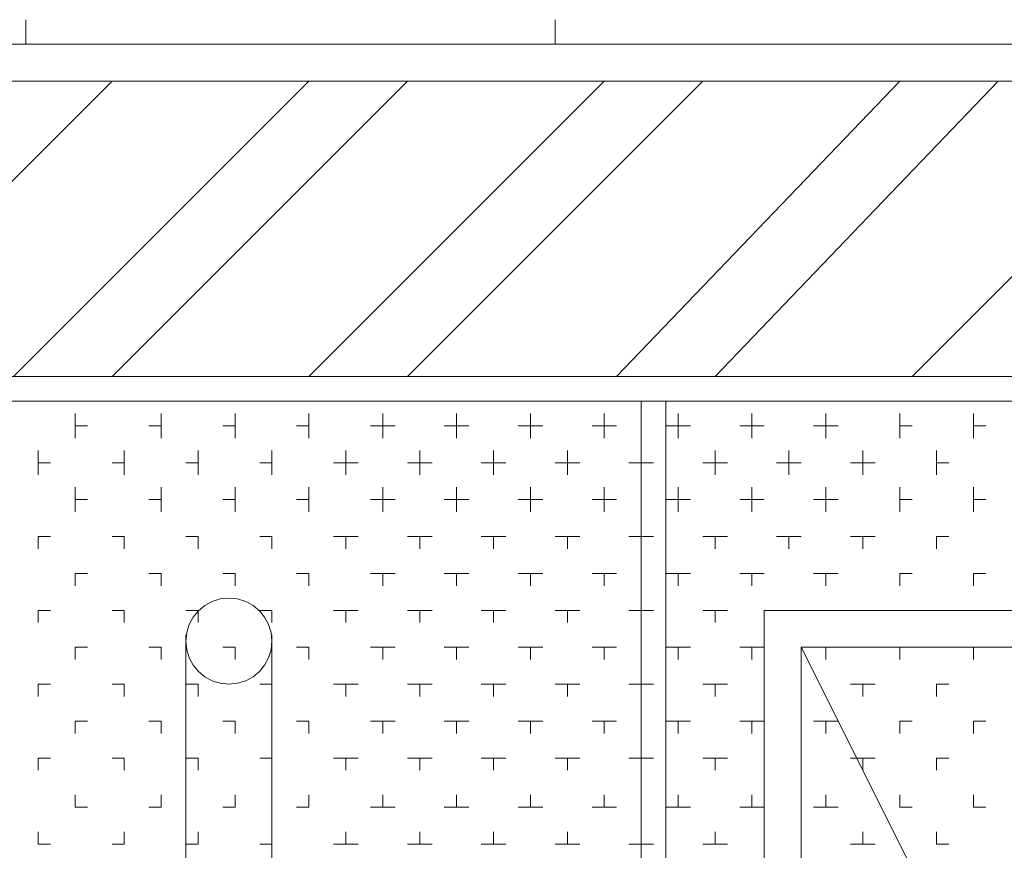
# Model space of a CAD drawing. Header units: millimetres. Extents: x 17 to 403, y 12 to 285.
# Tile 8 of 145: x 88.07 to 91.46, y 80.84 to 83.69. Entities that reach past the tile are written whole.
import ezdxf

# ---------------------------------------------------------------- set-up
doc = ezdxf.new("R2010")
doc.units = ezdxf.units.MM
doc.layers.add('LINE_000000', color=7, linetype='Continuous')

msp = doc.modelspace()

# ---------------------------------------------------------------- linework, layer by layer
at = {"layer": 'LINE_000000', "lineweight": 0}
for p, q in [((88.0957, 83.6083), (88.0957, 83.693)), ((89.916, 83.6083), (89.916, 83.693)), ((95.25, 83.6083), (86.1483, 83.6083)), ((88.265, 83.6083), (88.3073, 83.6083)), ((89.789, 83.6083), (89.7467, 83.6083)), ((90.0853, 83.6083), (90.0853, 83.6083)), ((87.376, 82.4653), (88.392, 83.4813)), ((88.0533, 82.4653), (89.0693, 83.4813)), ((88.392, 82.4653), (89.408, 83.4813)), ((89.0693, 82.4653), (90.0853, 83.4813)), ((89.408, 82.4653), (90.424, 83.4813)), ((90.1277, 82.4653), (91.1013, 83.4813)), ((90.4663, 82.4653), (91.44, 83.4813)), ((91.1437, 82.4653), (92.1597, 83.4813)), ((87.376, 82.3807), (95.25, 82.3807)), ((88.265, 82.2537), (88.265, 82.3383)), ((88.5613, 82.2537), (88.5613, 82.3383)), ((88.8153, 82.2537), (88.8153, 82.3383)), ((89.0693, 82.2537), (89.0693, 82.3383)), ((89.3233, 82.2537), (89.3233, 82.3383)), ((89.5773, 82.2537), (89.5773, 82.3383)), ((89.8313, 82.2537), (89.8313, 82.3383)), ((90.0853, 82.2537), (90.0853, 82.3383)), ((90.3393, 82.2537), (90.3393, 82.3383)), ((90.5933, 82.2537), (90.5933, 82.3383)), ((90.8473, 82.2537), (90.8473, 82.3383)), ((91.1013, 82.2537), (91.1013, 82.3383)), ((91.3553, 82.2537), (91.3553, 82.3383)), ((88.265, 82.296), (88.3073, 82.296)), ((88.519, 82.296), (88.5613, 82.296)), ((88.773, 82.296), (88.8153, 82.296)), ((89.027, 82.296), (89.0693, 82.296)), ((89.281, 82.296), (89.3657, 82.296)), ((89.535, 82.296), (89.6197, 82.296)), ((89.789, 82.296), (89.8737, 82.296)), ((90.043, 82.296), (90.1277, 82.296)), ((90.297, 82.296), (90.3817, 82.296)), ((90.551, 82.296), (90.6357, 82.296)), ((90.805, 82.296), (90.8897, 82.296)), ((91.1013, 82.296), (91.1437, 82.296)), ((91.3553, 82.296), (91.3977, 82.296)), ((88.138, 82.1267), (88.138, 82.2113)), ((88.4343, 82.1267), (88.4343, 82.2113)), ((88.6883, 82.1267), (88.6883, 82.2113)), ((88.9423, 82.1267), (88.9423, 82.2113)), ((89.1963, 82.1267), (89.1963, 82.2113)), ((89.4503, 82.1267), (89.4503, 82.2113)), ((89.7043, 82.1267), (89.7043, 82.2113)), ((89.9583, 82.1267), (89.9583, 82.2113)), ((90.2123, 82.1267), (90.2123, 82.2113)), ((90.4663, 82.1267), (90.4663, 82.2113)), ((90.7203, 82.1267), (90.7203, 82.2113)), ((90.9743, 82.1267), (90.9743, 82.2113)), ((91.2283, 82.1267), (91.2283, 82.2113)), ((88.138, 82.169), (88.1803, 82.169)), ((88.392, 82.169), (88.4343, 82.169)), ((88.646, 82.169), (88.6883, 82.169)), ((88.9, 82.169), (88.9423, 82.169)), ((89.154, 82.169), (89.2387, 82.169)), ((89.408, 82.169), (89.4927, 82.169)), ((89.662, 82.169), (89.7467, 82.169)), ((89.916, 82.169), (90.0007, 82.169)), ((90.17, 82.169), (90.2547, 82.169)), ((90.424, 82.169), (90.5087, 82.169)), ((90.678, 82.169), (90.7627, 82.169)), ((90.932, 82.169), (91.0167, 82.169)), ((91.2283, 82.169), (91.2707, 82.169)), ((88.265, 81.9997), (88.265, 82.0843)), ((88.5613, 81.9997), (88.5613, 82.0843)), ((88.8153, 81.9997), (88.8153, 82.0843)), ((89.0693, 81.9997), (89.0693, 82.0843)), ((89.3233, 81.9997), (89.3233, 82.0843)), ((89.5773, 81.9997), (89.5773, 82.0843)), ((89.8313, 81.9997), (89.8313, 82.0843)), ((90.0853, 81.9997), (90.0853, 82.0843)), ((90.3393, 81.9997), (90.3393, 82.0843)), ((90.5933, 81.9997), (90.5933, 82.0843)), ((90.8473, 81.9997), (90.8473, 82.0843)), ((91.1013, 81.9997), (91.1013, 82.0843)), ((91.3553, 81.9997), (91.3553, 82.0843)), ((88.265, 82.042), (88.3073, 82.042)), ((88.519, 82.042), (88.5613, 82.042)), ((88.773, 82.042), (88.8153, 82.042)), ((89.027, 82.042), (89.0693, 82.042)), ((89.281, 82.042), (89.3657, 82.042)), ((89.535, 82.042), (89.6197, 82.042)), ((89.789, 82.042), (89.8737, 82.042)), ((90.043, 82.042), (90.1277, 82.042)), ((90.297, 82.042), (90.3817, 82.042)), ((90.551, 82.042), (90.6357, 82.042)), ((90.805, 82.042), (90.8897, 82.042)), ((91.1013, 82.042), (91.1437, 82.042)), ((91.3553, 82.042), (91.3977, 82.042)), ((88.138, 81.915), (88.1803, 81.915)), ((88.138, 81.8727), (88.138, 81.915)), ((88.392, 81.915), (88.4343, 81.915)), ((88.4343, 81.8727), (88.4343, 81.915)), ((88.646, 81.915), (88.6883, 81.915)), ((88.6883, 81.8727), (88.6883, 81.915)), ((88.9, 81.915), (88.9423, 81.915)), ((88.9423, 81.8727), (88.9423, 81.915)), ((89.154, 81.915), (89.2387, 81.915)), ((89.1963, 81.8727), (89.1963, 81.915)), ((89.408, 81.915), (89.4927, 81.915)), ((89.4503, 81.8727), (89.4503, 81.915)), ((89.662, 81.915), (89.7467, 81.915)), ((89.7043, 81.8727), (89.7043, 81.915)), ((89.916, 81.915), (90.0007, 81.915)), ((89.9583, 81.8727), (89.9583, 81.915)), ((90.17, 81.915), (90.2547, 81.915)), ((90.2123, 81.8727), (90.2123, 81.915)), ((90.424, 81.915), (90.5087, 81.915)), ((90.4663, 81.8727), (90.4663, 81.915)), ((90.678, 81.915), (90.7627, 81.915)), ((90.7203, 81.8727), (90.7203, 81.915)), ((90.932, 81.915), (91.0167, 81.915)), ((90.9743, 81.8727), (90.9743, 81.915)), ((91.2283, 81.915), (91.2707, 81.915)), ((91.2283, 81.8727), (91.2283, 81.915)), ((88.265, 81.788), (88.3073, 81.788)), ((88.265, 81.7457), (88.265, 81.788)), ((88.519, 81.788), (88.5613, 81.788)), ((88.5613, 81.7457), (88.5613, 81.788)), ((88.773, 81.788), (88.8153, 81.788)), ((88.8153, 81.7457), (88.8153, 81.788)), ((89.027, 81.788), (89.0693, 81.788)), ((89.0693, 81.7457), (89.0693, 81.788)), ((89.281, 81.788), (89.3657, 81.788)), ((89.3233, 81.7457), (89.3233, 81.788)), ((89.535, 81.788), (89.6197, 81.788)), ((89.5773, 81.7457), (89.5773, 81.788)), ((89.789, 81.788), (89.8737, 81.788)), ((89.8313, 81.7457), (89.8313, 81.788)), ((90.043, 81.788), (90.1277, 81.788)), ((90.0853, 81.7457), (90.0853, 81.788)), ((90.297, 81.788), (90.3817, 81.788)), ((90.3393, 81.7457), (90.3393, 81.788)), ((90.551, 81.788), (90.6357, 81.788)), ((90.5933, 81.7457), (90.5933, 81.788)), ((90.805, 81.788), (90.8897, 81.788)), ((90.8473, 81.7457), (90.8473, 81.788)), ((91.1013, 81.788), (91.1437, 81.788)), ((91.1013, 81.7457), (91.1013, 81.788)), ((91.3553, 81.788), (91.3977, 81.788)), ((91.3553, 81.7457), (91.3553, 81.788)), ((88.138, 81.661), (88.1803, 81.661)), ((88.138, 81.6187), (88.138, 81.661)), ((88.392, 81.661), (88.4343, 81.661)), ((88.4343, 81.6187), (88.4343, 81.661)), ((88.646, 81.661), (88.6883, 81.661)), ((88.6883, 81.6187), (88.6883, 81.661)), ((88.9, 81.661), (88.9423, 81.661)), ((88.9423, 81.6187), (88.9423, 81.661)), ((89.154, 81.661), (89.2387, 81.661)), ((89.1963, 81.6187), (89.1963, 81.661)), ((89.408, 81.661), (89.4927, 81.661)), ((89.4503, 81.6187), (89.4503, 81.661)), ((89.662, 81.661), (89.7467, 81.661)), ((89.7043, 81.6187), (89.7043, 81.661)), ((89.916, 81.661), (90.0007, 81.661)), ((89.9583, 81.6187), (89.9583, 81.661)), ((90.17, 81.661), (90.2547, 81.661)), ((90.2123, 81.6187), (90.2123, 81.661)), ((90.424, 81.661), (90.5087, 81.661)), ((90.4663, 81.6187), (90.4663, 81.661)), ((90.7203, 81.661), (90.7203, 81.661)), ((90.9743, 81.661), (90.9743, 81.661)), ((91.2283, 81.661), (91.2283, 81.661)), ((88.646, 80.4757), (88.646, 81.5763)), ((88.9423, 80.4757), (88.9423, 81.5763)), ((88.265, 81.534), (88.3073, 81.534)), ((88.265, 81.4917), (88.265, 81.534)), ((88.519, 81.534), (88.5613, 81.534)), ((88.5613, 81.4917), (88.5613, 81.534)), ((88.773, 81.534), (88.8153, 81.534)), ((88.8153, 81.4917), (88.8153, 81.534)), ((89.027, 81.534), (89.0693, 81.534)), ((89.0693, 81.4917), (89.0693, 81.534)), ((89.281, 81.534), (89.3657, 81.534)), ((89.3233, 81.4917), (89.3233, 81.534)), ((89.535, 81.534), (89.6197, 81.534)), ((89.5773, 81.4917), (89.5773, 81.534)), ((89.789, 81.534), (89.8737, 81.534)), ((89.8313, 81.4917), (89.8313, 81.534)), ((90.043, 81.534), (90.1277, 81.534)), ((90.0853, 81.4917), (90.0853, 81.534)), ((90.297, 81.534), (90.3817, 81.534)), ((90.3393, 81.4917), (90.3393, 81.534)), ((90.551, 81.534), (90.6357, 81.534)), ((90.5933, 81.4917), (90.5933, 81.534)), ((90.805, 81.534), (90.8897, 81.534)), ((90.8473, 81.4917), (90.8473, 81.534)), ((91.1013, 81.534), (91.1437, 81.534)), ((91.1013, 81.4917), (91.1013, 81.534)), ((91.3553, 81.534), (91.3977, 81.534)), ((91.3553, 81.4917), (91.3553, 81.534)), ((88.138, 81.407), (88.1803, 81.407)), ((88.138, 81.3647), (88.138, 81.407)), ((88.392, 81.407), (88.4343, 81.407)), ((88.4343, 81.3647), (88.4343, 81.407)), ((88.646, 81.407), (88.6883, 81.407)), ((88.6883, 81.3647), (88.6883, 81.407)), ((88.9, 81.407), (88.9423, 81.407)), ((88.9423, 81.3647), (88.9423, 81.407)), ((89.154, 81.407), (89.2387, 81.407)), ((89.1963, 81.3647), (89.1963, 81.407)), ((89.408, 81.407), (89.4927, 81.407)), ((89.4503, 81.3647), (89.4503, 81.407)), ((89.662, 81.407), (89.7467, 81.407)), ((89.7043, 81.3647), (89.7043, 81.407)), ((89.916, 81.407), (90.0007, 81.407)), ((89.9583, 81.3647), (89.9583, 81.407)), ((90.17, 81.407), (90.2547, 81.407)), ((90.2123, 81.3647), (90.2123, 81.407)), ((90.424, 81.407), (90.5087, 81.407)), ((90.4663, 81.3647), (90.4663, 81.407)), ((90.932, 81.407), (91.0167, 81.407)), ((90.9743, 81.3647), (90.9743, 81.407)), ((91.2283, 81.407), (91.2707, 81.407)), ((91.2283, 81.3647), (91.2283, 81.407)), ((88.265, 81.28), (88.3073, 81.28)), ((88.265, 81.2377), (88.265, 81.28)), ((88.519, 81.28), (88.5613, 81.28)), ((88.5613, 81.2377), (88.5613, 81.28)), ((88.773, 81.28), (88.8153, 81.28)), ((88.8153, 81.2377), (88.8153, 81.28)), ((89.027, 81.28), (89.0693, 81.28)), ((89.0693, 81.2377), (89.0693, 81.28)), ((89.281, 81.28), (89.3657, 81.28)), ((89.3233, 81.2377), (89.3233, 81.28)), ((89.535, 81.28), (89.6197, 81.28)), ((89.5773, 81.2377), (89.5773, 81.28)), ((89.789, 81.28), (89.8737, 81.28)), ((89.8313, 81.2377), (89.8313, 81.28)), ((90.043, 81.28), (90.1277, 81.28)), ((90.0853, 81.2377), (90.0853, 81.28)), ((90.297, 81.28), (90.3817, 81.28)), ((90.3393, 81.2377), (90.3393, 81.28)), ((90.551, 81.28), (90.6357, 81.28)), ((90.5933, 81.2377), (90.5933, 81.28)), ((90.805, 81.28), (90.8897, 81.28)), ((90.8473, 81.2377), (90.8473, 81.28)), ((91.1013, 81.28), (91.1437, 81.28)), ((91.1013, 81.2377), (91.1013, 81.28)), ((91.3553, 81.28), (91.3977, 81.28)), ((91.3553, 81.2377), (91.3553, 81.28)), ((88.138, 81.153), (88.1803, 81.153)), ((88.138, 81.1107), (88.138, 81.153)), ((88.392, 81.153), (88.4343, 81.153)), ((88.4343, 81.1107), (88.4343, 81.153)), ((88.646, 81.153), (88.6883, 81.153)), ((88.6883, 81.1107), (88.6883, 81.153)), ((88.9, 81.153), (88.9423, 81.153)), ((88.9423, 81.1107), (88.9423, 81.153)), ((89.154, 81.153), (89.2387, 81.153)), ((89.1963, 81.1107), (89.1963, 81.153)), ((89.408, 81.153), (89.4927, 81.153)), ((89.4503, 81.1107), (89.4503, 81.153)), ((89.662, 81.153), (89.7467, 81.153)), ((89.7043, 81.1107), (89.7043, 81.153)), ((89.916, 81.153), (90.0007, 81.153)), ((89.9583, 81.1107), (89.9583, 81.153)), ((90.17, 81.153), (90.2547, 81.153)), ((90.2123, 81.1107), (90.2123, 81.153)), ((90.424, 81.153), (90.5087, 81.153)), ((90.4663, 81.1107), (90.4663, 81.153)), ((90.932, 81.153), (91.0167, 81.153)), ((90.9743, 81.1107), (90.9743, 81.153)), ((91.2283, 81.153), (91.2707, 81.153)), ((91.2283, 81.1107), (91.2283, 81.153)), ((88.265, 80.9837), (88.265, 81.026)), ((88.5613, 80.9837), (88.5613, 81.026)), ((88.8153, 80.9837), (88.8153, 81.026)), ((89.0693, 80.9837), (89.0693, 81.026)), ((89.3233, 80.9837), (89.3233, 81.026)), ((89.5773, 80.9837), (89.5773, 81.026)), ((89.8313, 80.9837), (89.8313, 81.026)), ((90.0853, 80.9837), (90.0853, 81.026)), ((90.3393, 80.9837), (90.3393, 81.026)), ((90.5933, 80.9837), (90.5933, 81.026)), ((90.8473, 80.9837), (90.8473, 81.026)), ((91.1013, 80.9837), (91.1013, 81.026)), ((91.3553, 80.9837), (91.3553, 81.026)), ((88.265, 80.9837), (88.3073, 80.9837)), ((88.519, 80.9837), (88.5613, 80.9837)), ((88.773, 80.9837), (88.8153, 80.9837)), ((89.027, 80.9837), (89.0693, 80.9837)), ((89.281, 80.9837), (89.3657, 80.9837)), ((89.535, 80.9837), (89.6197, 80.9837)), ((89.789, 80.9837), (89.8737, 80.9837)), ((90.043, 80.9837), (90.1277, 80.9837)), ((90.297, 80.9837), (90.3817, 80.9837)), ((90.551, 80.9837), (90.6357, 80.9837)), ((90.805, 80.9837), (90.8897, 80.9837)), ((91.1013, 80.9837), (91.1437, 80.9837)), ((91.3553, 80.9837), (91.3977, 80.9837)), ((88.138, 80.8567), (88.138, 80.899)), ((88.4343, 80.8567), (88.4343, 80.899)), ((88.6883, 80.8567), (88.6883, 80.899)), ((88.9423, 80.8567), (88.9423, 80.899)), ((89.1963, 80.8567), (89.1963, 80.899)), ((89.4503, 80.8567), (89.4503, 80.899)), ((89.7043, 80.8567), (89.7043, 80.899)), ((89.9583, 80.8567), (89.9583, 80.899)), ((90.2123, 80.8567), (90.2123, 80.899)), ((90.4663, 80.8567), (90.4663, 80.899)), ((90.9743, 80.8567), (90.9743, 80.899)), ((91.2283, 80.8567), (91.2283, 80.899)), ((88.138, 80.8567), (88.1803, 80.8567)), ((88.392, 80.8567), (88.4343, 80.8567)), ((88.646, 80.8567), (88.6883, 80.8567)), ((88.9, 80.8567), (88.9423, 80.8567)), ((89.154, 80.8567), (89.2387, 80.8567)), ((89.408, 80.8567), (89.4927, 80.8567)), ((89.662, 80.8567), (89.7467, 80.8567)), ((89.916, 80.8567), (90.0007, 80.8567)), ((90.17, 80.8567), (90.2547, 80.8567)), ((90.424, 80.8567), (90.5087, 80.8567)), ((90.932, 80.8567), (91.0167, 80.8567)), ((91.2283, 80.8567), (91.2707, 80.8567))]:
    msp.add_line(p, q, dxfattribs=at)
for points in [[(95.504, 82.4653), (95.504, 83.4813), (87.2913, 83.4813), (87.2913, 82.4653), (95.504, 82.4653)], [(90.2123, 76.327), (90.2123, 82.3807), (87.376, 82.3807), (87.376, 76.327), (90.2123, 76.327)], [(87.376, 76.327), (87.376, 82.3807), (95.25, 82.3807), (95.25, 76.327), (87.376, 76.327)], [(95.25, 82.3807), (95.25, 76.327), (90.297, 76.327), (90.297, 82.3807), (95.25, 82.3807)], [(90.6357, 81.661), (94.9537, 81.661), (94.9537, 77.3007), (90.6357, 77.3007), (90.6357, 81.661)], [(90.7627, 81.534), (94.8267, 81.534), (94.8267, 77.47), (90.7627, 77.47), (90.7627, 81.534)]]:
    msp.add_lwpolyline(points, close=True, dxfattribs=at)
for points in [[(88.9423, 81.5552), (88.9393, 81.585), (88.9307, 81.6128), (88.917, 81.638), (88.8989, 81.6599), (88.877, 81.678), (88.8518, 81.6917), (88.824, 81.7003), (88.7942, 81.7033), (88.7643, 81.7003), (88.7365, 81.6917), (88.7113, 81.678), (88.6894, 81.6599), (88.6713, 81.638), (88.6577, 81.6128), (88.649, 81.585), (88.646, 81.5552)], [(88.646, 81.5552), (88.649, 81.5253), (88.6577, 81.4975), (88.6713, 81.4723), (88.6894, 81.4504), (88.7113, 81.4323), (88.7365, 81.4187), (88.7643, 81.41), (88.7942, 81.407), (88.824, 81.41), (88.8518, 81.4187), (88.877, 81.4323), (88.8989, 81.4504), (88.917, 81.4723), (88.9307, 81.4975), (88.9393, 81.5253), (88.9423, 81.5552)], [(90.7627, 81.534), (92.7947, 77.47), (94.8267, 81.534)]]:
    msp.add_lwpolyline(points, dxfattribs=at)

doc.saveas('drawing.dxf')
